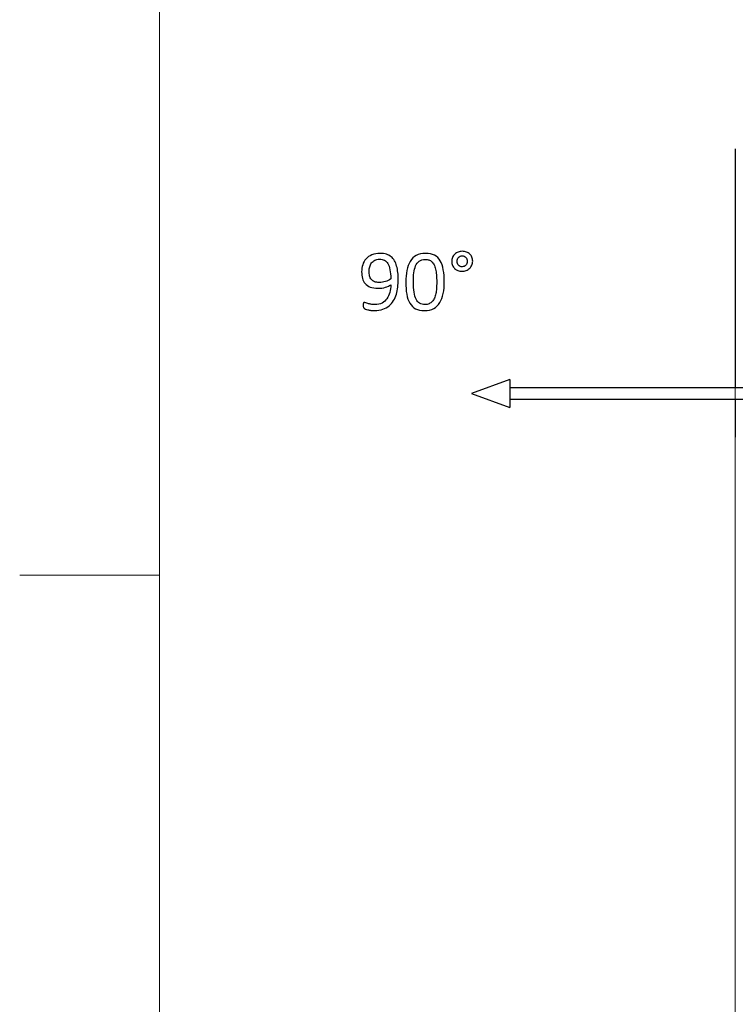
# Model space of a CAD drawing. Header units: inches. Extents: x 0 to 29700, y -16 to 21000.
# Tile 66 of 186: x 0 to 1281, y 17231 to 18995. Entities that reach past the tile are written whole.
import ezdxf

# ---------------------------------------------------------------- set-up
doc = ezdxf.new("R2010")
doc.units = ezdxf.units.IN
doc.layers.add('210', color=7, linetype='Continuous', true_color=0xffffff)
doc.layers.add('254', color=7, linetype='Continuous', true_color=0xffffff)
doc.styles.add('latin_extended', font='simplex.shx')
doc.dimstyles.get("Standard").update_dxf_attribs({"dimtxt": 0.18, "dimasz": 0.18, "dimexe": 0.18, "dimexo": 0.0625, "dimgap": 0.09, "dimtad": 0, "dimtih": 1, "dimtoh": 1, "dimdec": 4, "dimzin": 0, "dimdsep": 46, "dimtxsty": 'Standard', "dimcen": 0.09, "dimadec": 0, "dimazin": 0, "dimtfac": 1, "dimtdec": 4, "dimtofl": 0, "dimtmove": 0, "dimatfit": 3, "dimfxl": 1, "dimtolj": 1, "dimtzin": 0, "dimarcsym": 0})

# ---------------------------------------------------------------- blocks, each defined once
blk = doc.blocks.new('_U4')
at = {"layer": '254', "color": 3, "linetype": 'Continuous', "lineweight": 13, "transparency": 16777216}
for p, q in [((1281.1, 18713.5), (1281.1, 14190.3)), ((1494.6, 15318.4), (1494.6, 14190.3)), ((1281.1, 14240.3), (306.1, 14240.3)), ((1106.1, 14240.3), (931.1, 14240.3)), ((1281.1, 14240.3), (1494.6, 14240.3)), ((1669.6, 14240.3), (1844.6, 14240.3))]:
    blk.add_line(p, q, dxfattribs=at)
at = {"layer": '254', "color": 3, "transparency": 16777216}
for points in [[(1106.1, 14211.1), (1106.1, 14269.5), (1281.1, 14240.3)], [(1669.6, 14269.5), (1669.6, 14211.1), (1494.6, 14240.3)]]:
    blk.add_solid(points, dxfattribs=at)
at = {"layer": 'Defpoints', "color": 0, "transparency": 16777216}
for p in [(1281.1, 18763.5), (1494.6, 15368.4), (1494.6, 14240.3)]:
    blk.add_point(p, dxfattribs=at)
at = {"layer": '254', "color": 2, "lineweight": 13, "transparency": 16777216, "insert": (393.6, 14502.8), "char_height": 175, "attachment_point": 1, "style": 'latin_extended'}
blk.add_mtext('\\A1;214', dxfattribs=at)

msp = doc.modelspace()

# ---------------------------------------------------------------- linework, layer by layer
at = {"layer": '210', "color": 7, "linetype": 'Continuous', "lineweight": 18}
for p, q in [((250, 250), (250, 20750)), ((250, 18000), (0, 18000))]:
    msp.add_line(p, q, dxfattribs=at)
at = {"layer": '254', "color": 2, "linetype": 'Continuous', "lineweight": 25}
for p, q in [((877.516, 18350.065), (808.829, 18325.065)), ((877.516, 18350.065), (877.516, 18325.065)), ((808.829, 18325.065), (877.516, 18300.065)), ((1477.516, 18335.065), (877.516, 18335.065)), ((877.516, 18325.065), (877.516, 18300.065)), ((877.516, 18315.065), (1477.516, 18315.065))]:
    msp.add_line(p, q, dxfattribs=at)
for points, degree in [([(1281.076, 18763.493), (1281.076, 18335.066)], 1), ([(805.768, 18574.922), (804.123, 18576.422), (802.161, 18577.605), (799.911, 18578.499)], 3), ([(732.484, 18564.304), (734.446, 18563.641), (736.206, 18562.631), (737.735, 18561.217)], 3), ([(798.728, 18554.985), (797.92, 18554.091), (796.968, 18553.369), (795.871, 18552.879)], 3), ([(798.67, 18568.949), (799.507, 18568.084), (800.142, 18567.045), (800.603, 18565.833)], 3), ([(662.894, 18546.82), (663.76, 18542.348), (664.192, 18536.809), (664.192, 18530.259)], 3), ([(615.404, 18487.097), (615.26, 18486.722), (615.144, 18486.232), (615.058, 18485.568)], 3), ([(616.068, 18487.818), (615.779, 18487.703), (615.577, 18487.443), (615.404, 18487.097)], 3), ([(1281.076, 18315.07), (1281.076, 18247.063)], 1)]:
    msp.add_open_spline(points, degree=degree, dxfattribs=at)
for points, knots in [([(676.887, 18515.718), (677.406, 18520.132), (677.666, 18524.489), (677.666, 18533.346), (677.435, 18537.703), (676.57, 18545.955), (675.848, 18549.792), (673.839, 18556.855), (672.53, 18560.034), (669.241, 18565.631), (667.251, 18568.026), (662.519, 18571.95), (659.749, 18573.479), (653.309, 18575.568), (649.651, 18576.105), (639.639, 18576.105), (634.619, 18575.21), (626.209, 18571.638), (622.761, 18569.209), (617.292, 18563.164), (615.318, 18559.659), (612.724, 18551.704), (612.115, 18547.513), (612.115, 18538.857), (612.605, 18534.933), (614.615, 18527.754), (616.241, 18524.633), (620.785, 18519.399), (623.829, 18517.334), (631.398, 18514.329), (636.033, 18513.554), (646.506, 18513.554), (650.863, 18514.16), (658.448, 18516.65), (661.711, 18518.055), (664.423, 18519.642)], [0, 0, 0, 0, 0.04665101, 0.04665101, 0.09611988, 0.09611988, 0.14558874, 0.14558874, 0.19458039, 0.19458039, 0.24357204, 0.24357204, 0.2925637, 0.2925637, 0.34208497, 0.34208497, 0.4118962, 0.4118962, 0.48147676, 0.48147676, 0.55072859, 0.55072859, 0.61983399, 0.61983399, 0.68622939, 0.68622939, 0.75199527, 0.75199527, 0.81735003, 0.81735003, 0.88287727, 0.88287727, 0.94123748, 0.94123748, 1, 1, 1, 1]), ([(758.249, 18504.177), (759.461, 18510.467), (760.067, 18517.449), (760.067, 18533.318), (759.489, 18540.588), (757.292, 18553.253), (755.45, 18558.563), (750.212, 18567.255), (746.766, 18570.536), (738.191, 18574.968), (732.888, 18576.105), (720.02, 18576.105), (714.481, 18574.864), (705.445, 18569.883), (701.815, 18566.382), (696.288, 18557.285), (694.285, 18551.869), (693.044, 18545.522)], [0, 0, 0, 0, 0.11538095, 0.11538095, 0.2394699, 0.2394699, 0.36410893, 0.36410893, 0.488143, 0.488143, 0.61152054, 0.61152054, 0.7405576, 0.7405576, 0.87057906, 0.87057906, 1, 1, 1, 1]), ([(799.911, 18578.499), (797.66, 18579.365), (795.179, 18579.798), (789.813, 18579.798), (787.303, 18579.336), (782.686, 18577.489), (780.667, 18576.22), (777.22, 18573.061), (775.877, 18571.142), (774.896, 18568.921)], [0, 0, 0, 0, 0.24654836, 0.24654836, 0.49845646, 0.49845646, 0.75036457, 0.75036457, 1, 1, 1, 1]), ([(785.629, 18554.87), (784.792, 18555.735), (784.129, 18556.803), (783.196, 18559.252), (782.975, 18560.611), (782.975, 18563.439), (783.206, 18564.679), (784.129, 18567.045), (784.792, 18568.084), (786.408, 18569.815), (787.389, 18570.507), (789.582, 18571.488), (790.794, 18571.719), (793.39, 18571.719), (794.631, 18571.488), (796.881, 18570.507), (797.862, 18569.815), (798.67, 18568.949)], [0, 0, 0, 0, 0.13295874, 0.13295874, 0.26868605, 0.26868605, 0.38875252, 0.38875252, 0.50881899, 0.50881899, 0.62888546, 0.62888546, 0.74895193, 0.74895193, 0.87447596, 0.87447596, 1, 1, 1, 1]), ([(809.576, 18555.187), (810.499, 18557.38), (810.99, 18559.746), (810.99, 18564.881), (810.528, 18567.247), (808.682, 18571.575), (807.383, 18573.393), (805.768, 18574.922)], [0, 0, 0, 0, 0.32342007, 0.32342007, 0.66171004, 0.66171004, 1, 1, 1, 1]), ([(635.196, 18525.354), (632.888, 18526.307), (631.013, 18527.663), (628.113, 18531.142), (627.089, 18533.289), (625.82, 18538.309), (625.502, 18541.079), (625.502, 18546.82), (625.848, 18549.446), (627.291, 18554.581), (628.416, 18556.889), (631.417, 18560.929), (633.379, 18562.544), (638.075, 18564.98), (640.938, 18565.574), (647.487, 18565.574), (650.343, 18564.939), (655.283, 18562.498), (657.354, 18560.496), (660.709, 18554.943), (662, 18551.321), (662.894, 18546.82)], [0, 0, 0, 0, 0.10705072, 0.10705072, 0.21515795, 0.21515795, 0.32326519, 0.32326519, 0.4200469, 0.4200469, 0.51682862, 0.51682862, 0.61361033, 0.61361033, 0.71133493, 0.71133493, 0.80651019, 0.80651019, 0.90303119, 0.90303119, 1, 1, 1, 1]), ([(742.438, 18496.012), (741.399, 18493.618), (740.101, 18491.54), (736.971, 18488.12), (735.11, 18486.78), (730.758, 18484.923), (728.214, 18484.472), (721.665, 18484.472), (718.52, 18485.222), (713.361, 18488.203), (711.221, 18490.588), (707.885, 18497.143), (706.662, 18501.379), (705.109, 18511.791), (704.729, 18518.113), (704.729, 18531.096), (705.017, 18536.289), (706.171, 18545.922), (707.21, 18550.138), (710.331, 18557.304), (712.49, 18560.121), (717.914, 18564.218), (721.463, 18565.256), (728.272, 18565.256), (730.494, 18564.939), (732.484, 18564.304)], [0, 0, 0, 0, 0.07936906, 0.07936906, 0.15947294, 0.15947294, 0.24048131, 0.24048131, 0.34521939, 0.34521939, 0.44858154, 0.44858154, 0.55122408, 0.55122408, 0.65323023, 0.65323023, 0.72914178, 0.72914178, 0.80500098, 0.80500098, 0.88108587, 0.88108587, 0.95717076, 0.95717076, 1, 1, 1, 1]), ([(737.735, 18561.217), (739.293, 18559.803), (740.592, 18558.015), (742.824, 18553.664), (743.708, 18551.061), (745.092, 18545.002), (745.612, 18541.511), (745.987, 18537.559)], [0, 0, 0, 0, 0.33686976, 0.33686976, 0.66843488, 0.66843488, 1, 1, 1, 1]), ([(774.896, 18568.921), (773.944, 18566.67), (773.454, 18564.247), (773.454, 18559.024), (773.915, 18556.63), (775.772, 18552.335), (777.031, 18550.484), (778.676, 18548.955)], [0, 0, 0, 0, 0.32962555, 0.32962555, 0.6629136, 0.6629136, 1, 1, 1, 1]), ([(778.676, 18548.955), (780.32, 18547.397), (782.253, 18546.214), (786.731, 18544.528), (789.178, 18544.108), (794.631, 18544.108), (797.141, 18544.57), (801.815, 18546.416), (803.835, 18547.715), (807.311, 18551.017), (808.624, 18552.966), (809.576, 18555.187)], [0, 0, 0, 0, 0.19844986, 0.19844986, 0.40001182, 0.40001182, 0.59945208, 0.59945208, 0.79889234, 0.79889234, 1, 1, 1, 1]), ([(795.871, 18552.879), (794.775, 18552.36), (793.592, 18552.1), (791.024, 18552.1), (789.784, 18552.331), (787.476, 18553.312), (786.495, 18554.004), (785.629, 18554.87)], [0, 0, 0, 0, 0.30882353, 0.30882353, 0.65441176, 0.65441176, 1, 1, 1, 1]), ([(800.603, 18565.833), (801.065, 18564.622), (801.296, 18563.323), (801.296, 18560.554), (801.065, 18559.284), (800.142, 18556.918), (799.507, 18555.88), (798.728, 18554.985)], [0, 0, 0, 0, 0.33333333, 0.33333333, 0.66666667, 0.66666667, 1, 1, 1, 1]), ([(693.044, 18545.522), (691.809, 18539.202), (691.197, 18532.221), (691.197, 18516.439), (691.746, 18509.169), (693.934, 18496.497), (695.814, 18491.165), (701.07, 18482.501), (704.498, 18479.221), (713.049, 18474.714), (718.318, 18473.623), (731.215, 18473.623), (736.754, 18474.864), (745.779, 18479.865), (749.449, 18483.346), (755.033, 18492.443), (757.037, 18497.859), (758.249, 18504.177)], [0, 0, 0, 0, 0.11456807, 0.11456807, 0.23828417, 0.23828417, 0.36155019, 0.36155019, 0.48505626, 0.48505626, 0.60887523, 0.60887523, 0.74011194, 0.74011194, 0.87035505, 0.87035505, 1, 1, 1, 1]), ([(745.987, 18537.559), (746.333, 18533.606), (746.506, 18529.163), (746.506, 18520.479), (746.391, 18516.93), (745.929, 18510.121), (745.525, 18506.947), (744.263, 18501.095), (743.448, 18498.436), (742.438, 18496.012)], [0, 0, 0, 0, 0.3114055, 0.3114055, 0.54180957, 0.54180957, 0.77221364, 0.77221364, 1, 1, 1, 1]), ([(664.192, 18530.259), (661.567, 18528.355), (658.48, 18526.826), (651.293, 18524.526), (647.574, 18523.941), (640.332, 18523.941), (637.504, 18524.431), (635.196, 18525.354)], [0, 0, 0, 0, 0.34800429, 0.34800429, 0.69348409, 0.69348409, 1, 1, 1, 1]), ([(664.423, 18519.642), (664.308, 18514.91), (663.702, 18510.438), (661.458, 18501.925), (659.749, 18498.176), (655.248, 18491.713), (652.334, 18489.117), (648.757, 18487.212)], [0, 0, 0, 0, 0.33474297, 0.33474297, 0.66737148, 0.66737148, 1, 1, 1, 1]), ([(615.289, 18479.682), (615.519, 18478.874), (615.895, 18478.24), (616.933, 18477.316), (617.741, 18476.855), (619.991, 18475.931), (621.405, 18475.499), (624.725, 18474.697), (626.599, 18474.345), (630.753, 18473.768), (632.917, 18473.623), (640.851, 18473.623), (645.9, 18474.373), (654.547, 18477.429), (658.307, 18479.509), (664.627, 18484.844), (667.222, 18487.963), (671.389, 18495.082), (673.05, 18498.897), (675.468, 18507.073), (676.368, 18511.304), (676.887, 18515.718)], [0, 0, 0, 0, 0.05580113, 0.05580113, 0.11160225, 0.11160225, 0.16740338, 0.16740338, 0.22229582, 0.22229582, 0.27718827, 0.27718827, 0.4209198, 0.4209198, 0.56435287, 0.56435287, 0.70920305, 0.70920305, 0.85493124, 0.85493124, 1, 1, 1, 1]), ([(615.058, 18485.568), (615, 18484.876), (614.942, 18483.981), (614.942, 18481.529), (615.058, 18480.461), (615.289, 18479.682)], [0, 0, 0, 0, 0.45882353, 0.45882353, 1, 1, 1, 1]), ([(619.501, 18487.443), (618.462, 18487.818), (617.683, 18488.02), (616.702, 18488.02), (616.356, 18487.963), (616.068, 18487.818)], [0, 0, 0, 0, 0.58823529, 0.58823529, 1, 1, 1, 1]), ([(628.878, 18484.904), (626.772, 18485.279), (624.954, 18485.712), (621.807, 18486.628), (620.511, 18487.039), (619.501, 18487.443)], [0, 0, 0, 0, 0.50422314, 0.50422314, 1, 1, 1, 1]), ([(648.757, 18487.212), (645.208, 18485.279), (640.938, 18484.327), (633.35, 18484.327), (630.984, 18484.5), (628.878, 18484.904)], [0, 0, 0, 0, 0.65779468, 0.65779468, 1, 1, 1, 1])]:
    msp.add_open_spline(points, degree=3, knots=knots, dxfattribs=at)

# ---------------------------------------------------------------- dimensions: what is measured, and where the dimension line sits
at = {"layer": '254', "color": 2, "linetype": 'Continuous', "lineweight": 13}
dim = msp.add_linear_dim(base=(1494.583, 14240.312), p1=(1281.076, 18763.493), p2=(1494.583, 15368.446), dimstyle='Standard', override={"dimscale": 50, "dimtxt": 3.5, "dimasz": 3.5, "dimexe": 1, "dimexo": 1, "dimgap": 1.75, "dimtad": 1, "dimtih": 1, "dimtoh": 0, "dimdec": 0, "dimlfac": 1, "dimzin": 8, "dimdsep": 46, "dimlunit": 2, "dimtxsty": 'latin_extended', "dimsah": 1, "dimse1": 0, "dimse2": 0, "dimsd1": 0, "dimsd2": 0, "dimclrd": 3, "dimclre": 3, "dimclrt": 2, "dimtol": 0, "dimtm": -0.1, "dimtfac": 0.714286, "dimtdec": 3, "dimtofl": 1, "dimtmove": 0, "dimtzin": 8, "dimlwd": 13, "dimlwe": 13}, dxfattribs=at)
dim.commit()
dim.dimension.update_dxf_attribs({"geometry": '_U4', "text_midpoint": (606.076, 14240.312), "dimtype": 160})

doc.saveas('drawing.dxf')
